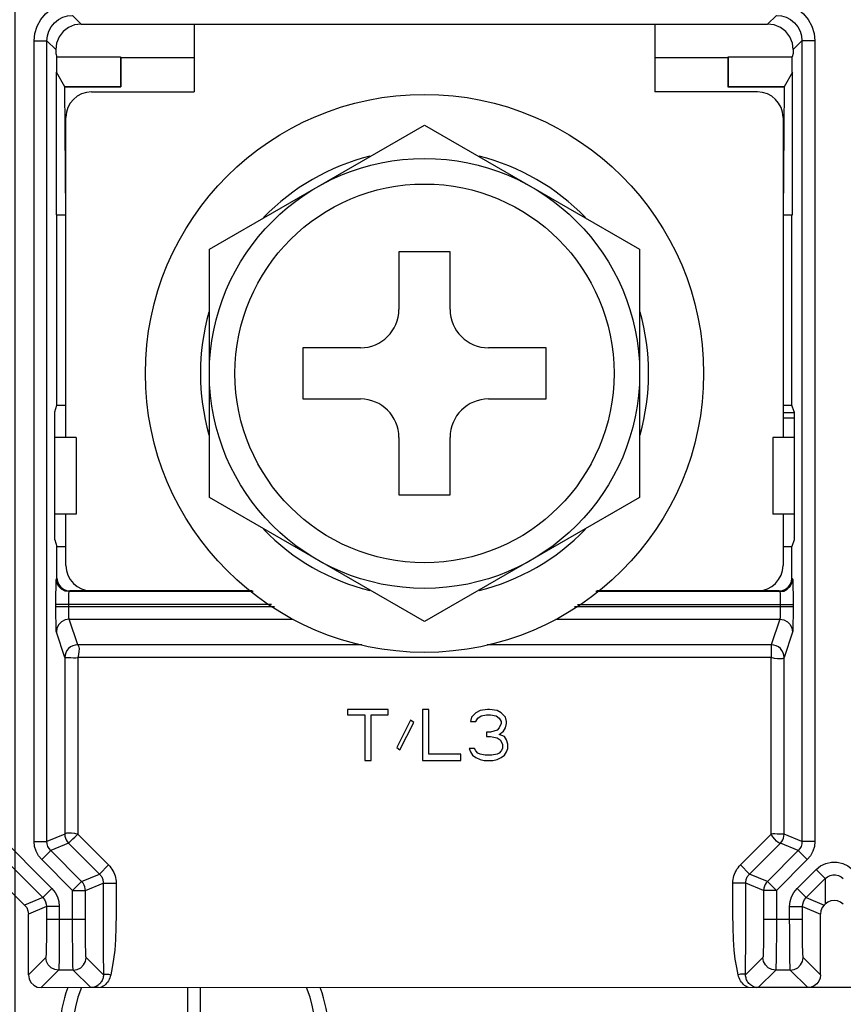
# Model space of a CAD drawing. Extents: x 30 to 410, y 34 to 287.
# Tile 30 of 50: x 224 to 236, y 58 to 74. Entities that reach past the tile are written whole.
import ezdxf

# ---------------------------------------------------------------- set-up
doc = ezdxf.new("R2010")
doc.units = 0
doc.header["$LTSCALE"] = 23.1
doc.layers.get('0').update_dxf_attribs({"linetype": 'CONTINUOUS'})
doc.layers.add('ALL_DIM', color=7, linetype='CONTINUOUS')
doc.dimstyles.get("Standard").update_dxf_attribs({"dimtxt": 2.5, "dimasz": 2.5, "dimexe": 1.25, "dimexo": 0.625, "dimtad": 1, "dimcen": 2.5, "dimazin": 3, "dimtfac": 1, "dimtmove": 0, "dimatfit": 3})

# ---------------------------------------------------------------- blocks, each defined once
blk = doc.blocks.new('_OPEN')
at = {"color": 0, "linetype": 'BYBLOCK'}
for p, q in [((0, 0), (-1, 0.25)), ((-1, -0.25), (0, 0)), ((-1, 0), (0, 0))]:
    blk.add_line(p, q, dxfattribs=at)
blk = doc.blocks.new('*D18')
at = {"layer": 'ALL_DIM', "color": 2, "linetype": 'CONTINUOUS'}
for p, q in [((204.244, 67.222), (204.244, 36.162)), ((268.244, 67.222), (268.244, 36.162)), ((204.244, 37.162), (236.244, 37.162)), ((268.244, 37.162), (236.244, 37.162))]:
    blk.add_line(p, q, dxfattribs=at)
at = {"layer": 'ALL_DIM', "color": 2, "linetype": 'CONTINUOUS', "xscale": 2, "yscale": 2, "zscale": 2, "rotation": 180}
blk.add_blockref('_OPEN', (204.244, 37.162), dxfattribs=at)
at = {"layer": 'ALL_DIM', "color": 2, "linetype": 'CONTINUOUS', "xscale": 2, "yscale": 2, "zscale": 2}
blk.add_blockref('_OPEN', (268.244, 37.162), dxfattribs=at)
blk = doc.blocks.new('*D20')
at = {"layer": 'ALL_DIM', "color": 2, "linetype": 'CONTINUOUS'}
for p, q in [((223.444, 82.422), (223.444, 42.034)), ((261.844, 82.422), (261.844, 42.034)), ((223.444, 43.034), (242.644, 43.034)), ((261.844, 43.034), (242.644, 43.034))]:
    blk.add_line(p, q, dxfattribs=at)
at = {"layer": 'ALL_DIM', "color": 2, "linetype": 'CONTINUOUS', "xscale": 2, "yscale": 2, "zscale": 2, "rotation": 180}
blk.add_blockref('_OPEN', (223.444, 43.034), dxfattribs=at)
at = {"layer": 'ALL_DIM', "color": 2, "linetype": 'CONTINUOUS', "xscale": 2, "yscale": 2, "zscale": 2}
blk.add_blockref('_OPEN', (261.844, 43.034), dxfattribs=at)
blk = doc.blocks.new('*D27')
at = {"layer": 'ALL_DIM', "color": 2, "linetype": 'CONTINUOUS'}
for p, q in [((192.244, 58.622), (192.244, 168.814)), ((242.664, 140.964), (242.664, 168.814)), ((192.244, 167.814), (217.454, 167.814)), ((242.664, 167.814), (217.454, 167.814))]:
    blk.add_line(p, q, dxfattribs=at)
at = {"layer": 'ALL_DIM', "color": 2, "linetype": 'CONTINUOUS', "xscale": 2, "yscale": 2, "zscale": 2, "rotation": 180}
blk.add_blockref('_OPEN', (192.244, 167.814), dxfattribs=at)
at = {"layer": 'ALL_DIM', "color": 2, "linetype": 'CONTINUOUS', "xscale": 2, "yscale": 2, "zscale": 2}
blk.add_blockref('_OPEN', (242.664, 167.814), dxfattribs=at)
blk = doc.blocks.new('*D31')
at = {"layer": 'ALL_DIM', "color": 2, "linetype": 'CONTINUOUS'}
for p, q in [((192.244, 58.622), (192.244, 181.99)), ((240.464, 175.772), (240.464, 181.99)), ((192.244, 180.99), (216.354, 180.99)), ((240.464, 180.99), (216.354, 180.99)), ((240.464, 150.964), (240.464, 173.764))]:
    blk.add_line(p, q, dxfattribs=at)
at = {"layer": 'ALL_DIM', "color": 2, "linetype": 'CONTINUOUS', "xscale": 2, "yscale": 2, "zscale": 2, "rotation": 180}
blk.add_blockref('_OPEN', (192.244, 180.99), dxfattribs=at)
at = {"layer": 'ALL_DIM', "color": 2, "linetype": 'CONTINUOUS', "xscale": 2, "yscale": 2, "zscale": 2}
blk.add_blockref('_OPEN', (240.464, 180.99), dxfattribs=at)
blk = doc.blocks.new('*D32')
at = {"layer": 'ALL_DIM', "color": 2, "linetype": 'CONTINUOUS'}
for p, q in [((192.244, 58.622), (192.244, 175.718)), ((241.664, 168.795), (241.664, 175.718)), ((192.244, 174.718), (216.954, 174.718)), ((241.664, 174.718), (216.954, 174.718)), ((241.664, 145.164), (241.664, 166.718))]:
    blk.add_line(p, q, dxfattribs=at)
at = {"layer": 'ALL_DIM', "color": 2, "linetype": 'CONTINUOUS', "xscale": 2, "yscale": 2, "zscale": 2, "rotation": 180}
blk.add_blockref('_OPEN', (192.244, 174.718), dxfattribs=at)
at = {"layer": 'ALL_DIM', "color": 2, "linetype": 'CONTINUOUS', "xscale": 2, "yscale": 2, "zscale": 2}
blk.add_blockref('_OPEN', (241.664, 174.718), dxfattribs=at)
blk = doc.blocks.new('*D35')
at = {"layer": 'ALL_DIM', "color": 2, "linetype": 'CONTINUOUS'}
for p, q in [((192.244, 58.622), (192.244, 188.933)), ((270.352, 140.964), (270.352, 188.933)), ((192.244, 187.933), (231.298, 187.933)), ((270.352, 187.933), (231.298, 187.933))]:
    blk.add_line(p, q, dxfattribs=at)
at = {"layer": 'ALL_DIM', "color": 2, "linetype": 'CONTINUOUS', "xscale": 2, "yscale": 2, "zscale": 2, "rotation": 180}
blk.add_blockref('_OPEN', (192.244, 187.933), dxfattribs=at)
at = {"layer": 'ALL_DIM', "color": 2, "linetype": 'CONTINUOUS', "xscale": 2, "yscale": 2, "zscale": 2}
blk.add_blockref('_OPEN', (270.352, 187.933), dxfattribs=at)
blk = doc.blocks.new('*D36')
at = {"layer": 'ALL_DIM', "color": 2, "linetype": 'CONTINUOUS'}
for p, q in [((192.244, 58.622), (192.244, 195.218)), ((269.336, 189.039), (269.336, 195.218)), ((192.244, 194.218), (230.79, 194.218)), ((269.336, 194.218), (230.79, 194.218)), ((269.336, 145.028), (269.336, 186.861))]:
    blk.add_line(p, q, dxfattribs=at)
at = {"layer": 'ALL_DIM', "color": 2, "linetype": 'CONTINUOUS', "xscale": 2, "yscale": 2, "zscale": 2, "rotation": 180}
blk.add_blockref('_OPEN', (192.244, 194.218), dxfattribs=at)
at = {"layer": 'ALL_DIM', "color": 2, "linetype": 'CONTINUOUS', "xscale": 2, "yscale": 2, "zscale": 2}
blk.add_blockref('_OPEN', (269.336, 194.218), dxfattribs=at)
blk = doc.blocks.new('*D39')
at = {"layer": 'ALL_DIM', "color": 2, "linetype": 'CONTINUOUS'}
for p, q in [((243.664, 139.964), (305.321, 139.964)), ((304.321, 139.964), (304.321, 98.793)), ((304.321, 57.622), (304.321, 98.793)), ((193.244, 57.622), (305.321, 57.622))]:
    blk.add_line(p, q, dxfattribs=at)
at = {"layer": 'ALL_DIM', "color": 2, "linetype": 'CONTINUOUS', "xscale": 2, "yscale": 2, "zscale": 2}
for p, rotation in [((304.321, 139.964), 90), ((304.321, 57.622), 270)]:
    blk.add_blockref('_OPEN', p, dxfattribs=dict(at, rotation=rotation))

msp = doc.modelspace()

# ---------------------------------------------------------------- linework, layer by layer
at = {"color": 7, "linetype": 'CONTINUOUS'}
for p, q in [((224.347, 73.818), (224.483, 73.682)), ((235.341, 73.818), (235.204, 73.682)), ((224.483, 73.682), (235.204, 73.682)), ((226.244, 73.682), (226.244, 72.622)), ((233.444, 73.682), (233.444, 72.622)), ((223.747, 73.418), (223.947, 73.418)), ((223.747, 60.906), (223.747, 73.418)), ((223.947, 73.418), (224.084, 73.282)), ((223.947, 60.906), (223.947, 73.418)), ((235.74, 73.418), (235.604, 73.282)), ((235.94, 73.418), (235.74, 73.418)), ((235.74, 73.418), (235.74, 60.906)), ((235.94, 73.418), (235.94, 60.906)), ((224.084, 73.282), (224.084, 73.222)), ((235.604, 73.282), (235.604, 73.222)), ((224.084, 73.222), (224.101, 73.169)), ((224.101, 73.169), (225.098, 73.169)), ((224.101, 72.931), (224.101, 73.169)), ((225.098, 73.169), (225.101, 73.159)), ((225.098, 73.169), (225.098, 72.705)), ((225.101, 73.159), (226.244, 73.159)), ((225.101, 73.159), (225.101, 72.702)), ((233.444, 73.159), (234.583, 73.159)), ((234.583, 73.159), (234.587, 73.169)), ((234.583, 73.159), (234.583, 72.702)), ((234.587, 73.169), (235.587, 73.169)), ((234.587, 73.169), (234.587, 72.705)), ((235.604, 73.222), (235.587, 73.169)), ((235.587, 72.931), (235.587, 73.169)), ((224.226, 72.702), (224.094, 72.931)), ((224.094, 70.702), (224.094, 72.931)), ((235.594, 72.931), (235.461, 72.702)), ((235.594, 70.702), (235.594, 72.931)), ((224.226, 72.705), (225.098, 72.705)), ((224.226, 72.702), (225.101, 72.702)), ((224.244, 70.702), (224.226, 72.702)), ((225.098, 72.705), (225.101, 72.702)), ((234.583, 72.702), (234.587, 72.705)), ((234.583, 72.702), (235.461, 72.702)), ((234.587, 72.705), (235.461, 72.705)), ((235.461, 72.702), (235.444, 70.702)), ((224.644, 72.622), (226.244, 72.622)), ((235.044, 72.622), (233.444, 72.622)), ((224.244, 67.222), (224.244, 72.222)), ((235.444, 72.222), (235.444, 67.222)), ((226.484, 70.161), (229.844, 72.101)), ((229.844, 72.101), (233.204, 70.161)), ((224.094, 70.702), (224.244, 70.702)), ((224.104, 67.726), (224.104, 70.702)), ((235.444, 70.702), (235.594, 70.702)), ((235.583, 67.726), (235.583, 70.702)), ((226.484, 66.282), (226.484, 70.161)), ((230.244, 70.122), (229.444, 70.122)), ((229.444, 70.122), (229.444, 69.222)), ((230.244, 69.222), (230.244, 70.122)), ((233.204, 70.161), (233.204, 66.282)), ((228.844, 68.622), (227.944, 68.622)), ((227.944, 68.622), (227.944, 67.822)), ((231.744, 68.622), (230.844, 68.622)), ((231.744, 67.822), (231.744, 68.622)), ((224.07, 67.622), (224.104, 67.726)), ((224.104, 67.726), (224.244, 67.726)), ((227.944, 67.822), (228.844, 67.822)), ((230.844, 67.822), (231.744, 67.822)), ((235.444, 67.726), (235.583, 67.726)), ((235.618, 67.622), (235.583, 67.726)), ((224.07, 65.622), (224.07, 67.622)), ((235.444, 67.609), (235.618, 67.609)), ((235.618, 67.622), (235.618, 65.622)), ((235.444, 67.529), (235.618, 67.529)), ((224.404, 67.222), (224.07, 67.222)), ((224.404, 67.222), (224.404, 66.022)), ((229.444, 67.222), (229.444, 66.322)), ((230.244, 66.322), (230.244, 67.222)), ((235.618, 67.222), (235.284, 67.222)), ((235.284, 67.222), (235.284, 66.022)), ((229.844, 64.342), (226.484, 66.282)), ((229.444, 66.322), (230.244, 66.322)), ((233.204, 66.282), (229.844, 64.342)), ((224.404, 66.022), (224.07, 66.022)), ((224.244, 65.222), (224.244, 66.022)), ((235.618, 66.022), (235.284, 66.022)), ((235.444, 66.022), (235.444, 65.222)), ((224.07, 65.622), (224.104, 65.517)), ((235.618, 65.622), (235.583, 65.517)), ((224.104, 65.517), (224.244, 65.517)), ((224.104, 65.022), (224.104, 65.517)), ((235.444, 65.517), (235.583, 65.517)), ((235.583, 65.022), (235.583, 65.517)), ((224.094, 65.011), (224.104, 65.022)), ((235.583, 65.022), (235.594, 65.011)), ((224.294, 64.811), (224.304, 64.822)), ((227.166, 64.811), (224.294, 64.811)), ((227.15, 64.822), (224.304, 64.822)), ((235.394, 64.811), (232.522, 64.811)), ((235.383, 64.822), (232.537, 64.822)), ((235.383, 64.822), (235.394, 64.811)), ((227.455, 64.611), (224.087, 64.611)), ((224.087, 64.579), (224.087, 64.611)), ((224.087, 64.579), (227.501, 64.579)), ((224.287, 64.579), (224.287, 64.611)), ((232.186, 64.579), (235.601, 64.579)), ((232.232, 64.611), (235.601, 64.611)), ((235.401, 64.611), (235.401, 64.579)), ((235.601, 64.611), (235.601, 64.579)), ((224.294, 64.38), (227.791, 64.38)), ((224.427, 63.98), (224.294, 64.38)), ((231.897, 64.38), (235.394, 64.38)), ((235.394, 64.38), (235.261, 63.98)), ((224.227, 63.78), (224.094, 64.18)), ((235.594, 64.18), (235.461, 63.78)), ((228.867, 63.98), (224.427, 63.98)), ((235.261, 63.98), (230.821, 63.98)), ((224.227, 63.78), (224.227, 61.022)), ((235.261, 63.78), (224.427, 63.78)), ((224.427, 63.78), (224.427, 61.022)), ((235.261, 61.022), (235.261, 63.78)), ((235.461, 61.022), (235.461, 63.78)), ((229.277, 62.97), (228.644, 62.97)), ((228.644, 62.97), (228.644, 62.885)), ((229.277, 62.885), (229.277, 62.97)), ((229.911, 62.97), (229.811, 62.97)), ((229.811, 62.97), (229.811, 62.17)), ((229.911, 62.272), (229.911, 62.97)), ((230.711, 62.953), (230.644, 62.919)), ((230.827, 62.97), (230.711, 62.953)), ((230.861, 62.97), (230.827, 62.97)), ((230.977, 62.953), (230.861, 62.97)), ((231.044, 62.919), (230.977, 62.953)), ((228.644, 62.885), (228.911, 62.885)), ((228.911, 62.885), (228.911, 62.17)), ((229.011, 62.885), (229.277, 62.885)), ((229.011, 62.17), (229.011, 62.885)), ((229.627, 62.8), (229.411, 62.374)), ((229.677, 62.766), (229.627, 62.8)), ((230.577, 62.851), (230.561, 62.783)), ((230.644, 62.919), (230.577, 62.851)), ((230.644, 62.783), (230.677, 62.834)), ((230.677, 62.834), (230.727, 62.868)), ((230.727, 62.868), (230.811, 62.885)), ((230.811, 62.885), (230.877, 62.885)), ((230.877, 62.885), (230.961, 62.868)), ((230.961, 62.868), (231.011, 62.834)), ((231.011, 62.834), (231.044, 62.783)), ((231.111, 62.851), (231.044, 62.919)), ((231.127, 62.783), (231.111, 62.851)), ((229.461, 62.34), (229.677, 62.766)), ((230.561, 62.783), (230.644, 62.783)), ((230.977, 62.647), (230.877, 62.613)), ((231.011, 62.681), (230.977, 62.647)), ((231.044, 62.749), (231.011, 62.681)), ((231.044, 62.783), (231.044, 62.749)), ((231.077, 62.63), (231.111, 62.681)), ((231.111, 62.681), (231.127, 62.749)), ((231.127, 62.749), (231.127, 62.783)), ((230.877, 62.613), (230.811, 62.613)), ((230.811, 62.613), (230.811, 62.545)), ((230.811, 62.545), (230.877, 62.545)), ((230.877, 62.545), (230.977, 62.528)), ((230.977, 62.528), (231.027, 62.494)), ((231.011, 62.579), (231.077, 62.63)), ((231.094, 62.545), (231.011, 62.579)), ((231.027, 62.494), (231.061, 62.426)), ((231.127, 62.494), (231.094, 62.545)), ((231.144, 62.426), (231.127, 62.494)), ((229.411, 62.374), (229.461, 62.34)), ((230.627, 62.357), (230.544, 62.357)), ((230.544, 62.357), (230.561, 62.306)), ((230.644, 62.323), (230.627, 62.357)), ((231.061, 62.357), (231.044, 62.323)), ((231.061, 62.426), (231.061, 62.357)), ((231.127, 62.306), (231.144, 62.357)), ((231.144, 62.357), (231.144, 62.426)), ((228.911, 62.17), (229.011, 62.17)), ((229.811, 62.17), (230.411, 62.17)), ((230.411, 62.272), (229.911, 62.272)), ((230.411, 62.17), (230.411, 62.272)), ((230.561, 62.306), (230.594, 62.255)), ((230.594, 62.255), (230.644, 62.221)), ((230.677, 62.289), (230.644, 62.323)), ((230.644, 62.221), (230.711, 62.187)), ((230.711, 62.272), (230.677, 62.289)), ((230.794, 62.255), (230.711, 62.272)), ((230.711, 62.187), (230.777, 62.17)), ((230.777, 62.17), (230.911, 62.17)), ((230.894, 62.255), (230.794, 62.255)), ((230.977, 62.272), (230.894, 62.255)), ((230.911, 62.17), (230.977, 62.187)), ((231.011, 62.289), (230.977, 62.272)), ((230.977, 62.187), (231.044, 62.221)), ((231.044, 62.323), (231.011, 62.289)), ((231.044, 62.221), (231.094, 62.255)), ((231.094, 62.255), (231.127, 62.306)), ((223.14, 61.054), (224.023, 60.172)), ((224.227, 61.022), (223.947, 60.906)), ((224.427, 61.022), (224.91, 60.539)), ((234.778, 60.539), (235.261, 61.022)), ((235.74, 60.906), (235.461, 61.022)), ((223.599, 59.913), (222.716, 60.796)), ((222.999, 60.913), (223.882, 60.03)), ((223.747, 60.906), (223.947, 60.906)), ((224.285, 60.88), (224.006, 60.764)), ((224.285, 60.88), (224.768, 60.397)), ((234.92, 60.397), (235.403, 60.88)), ((235.682, 60.764), (235.403, 60.88)), ((235.94, 60.906), (235.74, 60.906)), ((223.865, 60.623), (224.006, 60.764)), ((224.489, 60.282), (224.006, 60.764)), ((235.682, 60.764), (235.199, 60.282)), ((235.823, 60.623), (235.682, 60.764)), ((224.347, 60.14), (223.865, 60.623)), ((224.768, 60.397), (224.91, 60.539)), ((234.92, 60.397), (234.778, 60.539)), ((235.823, 60.623), (235.34, 60.14)), ((224.489, 60.282), (224.768, 60.397)), ((235.199, 60.282), (234.92, 60.397)), ((235.665, 60.172), (235.961, 60.468)), ((235.806, 60.03), (236.103, 60.327)), ((235.961, 60.468), (236.103, 60.327)), ((236.103, 60.327), (236.103, 59.927)), ((224.023, 60.172), (223.882, 60.03)), ((224.347, 60.14), (224.489, 60.282)), ((224.547, 60.14), (224.827, 60.256)), ((224.827, 60.256), (225.027, 60.256)), ((234.861, 60.256), (234.661, 60.256)), ((235.14, 60.14), (234.861, 60.256)), ((234.861, 60.006), (234.861, 60.256)), ((235.34, 60.14), (235.199, 60.282)), ((235.665, 60.172), (235.806, 60.03)), ((223.882, 60.03), (223.599, 59.913)), ((224.347, 60.14), (224.547, 60.14)), ((224.347, 59.694), (224.347, 60.14)), ((224.547, 59.694), (224.547, 60.14)), ((235.34, 60.14), (235.14, 60.14)), ((235.14, 60.14), (235.14, 59.694)), ((235.34, 60.14), (235.34, 59.694)), ((235.806, 60.03), (236.089, 59.913)), ((223.94, 59.889), (223.658, 59.772)), ((224.14, 59.889), (223.94, 59.889)), ((223.94, 59.889), (223.94, 59.694)), ((224.14, 59.889), (224.14, 59.694)), ((235.547, 59.889), (235.747, 59.889)), ((235.547, 59.694), (235.547, 59.889)), ((235.747, 59.889), (236.03, 59.772)), ((235.747, 59.694), (235.747, 59.889)), ((236.103, 59.927), (236.089, 59.913)), ((223.658, 58.822), (223.658, 59.772)), ((236.03, 58.822), (236.03, 59.772)), ((223.94, 59.694), (224.547, 59.694)), ((235.14, 59.694), (235.747, 59.694)), ((223.93, 59.094), (223.658, 58.822)), ((224.828, 58.824), (224.558, 59.094)), ((235.13, 59.094), (234.86, 58.824)), ((236.03, 58.822), (235.758, 59.094)), ((224.13, 58.894), (223.858, 58.622)), ((224.358, 58.894), (224.13, 58.894)), ((224.63, 58.622), (224.358, 58.894)), ((235.33, 58.894), (235.058, 58.622)), ((235.558, 58.894), (235.33, 58.894)), ((235.83, 58.622), (235.558, 58.894)), ((235.022, 58.621), (223.858, 58.622)), ((224.665, 58.622), (224.63, 58.622)), ((224.754, 58.622), (224.665, 58.622)), ((226.144, 58.622), (226.144, 57.722)), ((226.344, 57.722), (226.344, 58.622)), ((235.058, 58.622), (235.022, 58.621)), ((247.822, 58.621), (235.058, 58.622))]:
    msp.add_line(p, q, dxfattribs=at)
for points in [[(223.747, 73.418), (223.759, 73.535), (223.793, 73.648), (223.849, 73.752), (223.923, 73.842), (224.014, 73.917), (224.117, 73.972), (224.23, 74.006), (224.347, 74.018)], [(235.341, 74.018), (235.458, 74.007), (235.57, 73.972), (235.674, 73.917), (235.765, 73.842), (235.839, 73.752), (235.895, 73.648), (235.929, 73.536), (235.94, 73.418)], [(223.947, 73.418), (223.955, 73.496), (223.978, 73.571), (224.015, 73.64), (224.064, 73.701), (224.125, 73.751), (224.194, 73.788), (224.269, 73.81), (224.347, 73.818)], [(235.341, 73.818), (235.419, 73.81), (235.494, 73.788), (235.563, 73.751), (235.623, 73.701), (235.673, 73.64), (235.71, 73.571), (235.733, 73.496), (235.74, 73.418)], [(224.483, 73.682), (224.38, 73.668), (224.284, 73.628), (224.201, 73.565), (224.137, 73.482), (224.097, 73.385), (224.084, 73.282)], [(235.604, 73.282), (235.591, 73.385), (235.551, 73.482), (235.487, 73.565), (235.404, 73.628), (235.308, 73.668), (235.204, 73.682)], [(224.087, 64.611), (224.087, 64.699), (224.088, 64.783), (224.089, 64.858), (224.09, 64.921), (224.091, 64.969), (224.092, 65), (224.094, 65.011)], [(224.294, 64.811), (224.232, 64.821), (224.176, 64.849), (224.132, 64.893), (224.104, 64.949), (224.094, 65.011)], [(224.104, 65.022), (224.111, 64.97), (224.131, 64.922), (224.163, 64.88), (224.204, 64.848), (224.253, 64.828), (224.304, 64.822)], [(235.383, 64.822), (235.435, 64.828), (235.483, 64.848), (235.525, 64.88), (235.557, 64.922), (235.577, 64.97), (235.583, 65.022)], [(235.394, 64.811), (235.456, 64.821), (235.511, 64.849), (235.556, 64.893), (235.584, 64.949), (235.594, 65.011)], [(235.594, 65.011), (235.595, 65), (235.597, 64.969), (235.598, 64.921), (235.599, 64.858), (235.6, 64.783), (235.601, 64.699), (235.601, 64.611)], [(224.287, 64.611), (224.287, 64.655), (224.288, 64.697), (224.289, 64.735), (224.29, 64.766), (224.291, 64.79), (224.292, 64.805), (224.294, 64.811)], [(235.394, 64.811), (235.395, 64.805), (235.397, 64.79), (235.398, 64.766), (235.399, 64.735), (235.4, 64.697), (235.401, 64.655), (235.401, 64.611)], [(224.094, 64.18), (224.092, 64.194), (224.091, 64.226), (224.09, 64.274), (224.089, 64.337), (224.088, 64.411), (224.087, 64.493), (224.087, 64.579)], [(224.294, 64.38), (224.292, 64.386), (224.291, 64.402), (224.29, 64.427), (224.289, 64.458), (224.288, 64.495), (224.287, 64.536), (224.287, 64.579)], [(235.401, 64.579), (235.401, 64.536), (235.4, 64.495), (235.399, 64.458), (235.398, 64.427), (235.397, 64.402), (235.396, 64.386), (235.394, 64.38)], [(235.601, 64.579), (235.601, 64.493), (235.6, 64.411), (235.599, 64.337), (235.598, 64.274), (235.597, 64.226), (235.596, 64.194), (235.594, 64.18)], [(224.294, 64.38), (224.232, 64.37), (224.176, 64.341), (224.132, 64.297), (224.104, 64.241), (224.094, 64.18)], [(235.394, 64.38), (235.456, 64.37), (235.512, 64.341), (235.556, 64.297), (235.584, 64.241), (235.594, 64.18)], [(224.427, 63.98), (224.388, 63.976), (224.35, 63.965), (224.316, 63.946), (224.285, 63.921), (224.26, 63.891), (224.242, 63.857), (224.231, 63.819), (224.227, 63.78)], [(224.427, 63.98), (224.437, 63.971), (224.445, 63.949), (224.449, 63.916), (224.447, 63.874), (224.44, 63.828), (224.427, 63.78)], [(235.261, 63.98), (235.261, 63.884), (235.259, 63.845), (235.259, 63.809), (235.261, 63.78)], [(235.461, 63.78), (235.457, 63.819), (235.446, 63.857), (235.427, 63.891), (235.402, 63.922), (235.372, 63.946), (235.338, 63.965), (235.3, 63.976), (235.261, 63.98)], [(224.227, 63.78), (224.32, 63.78), (224.36, 63.779), (224.397, 63.778), (224.427, 63.78)], [(235.461, 63.78), (235.453, 63.771), (235.432, 63.763), (235.399, 63.76), (235.358, 63.761), (235.31, 63.768), (235.261, 63.78)], [(224.227, 61.022), (224.235, 61.032), (224.256, 61.04), (224.289, 61.044), (224.331, 61.042), (224.378, 61.035), (224.427, 61.022)], [(224.227, 61.022), (224.229, 60.99), (224.237, 60.96), (224.249, 60.931), (224.265, 60.904), (224.285, 60.88)], [(224.285, 60.88), (224.352, 60.946), (224.381, 60.973), (224.408, 60.999), (224.427, 61.022)], [(235.461, 61.022), (235.386, 61.022), (235.352, 61.022), (235.317, 61.024), (235.286, 61.024), (235.261, 61.022)], [(235.403, 60.88), (235.39, 60.879), (235.37, 60.889), (235.344, 60.909), (235.316, 60.94), (235.287, 60.978), (235.261, 61.022)], [(235.403, 60.88), (235.423, 60.904), (235.439, 60.931), (235.451, 60.96), (235.459, 60.99), (235.461, 61.022)], [(223.865, 60.623), (223.815, 60.684), (223.778, 60.753), (223.755, 60.828), (223.747, 60.906)], [(224.006, 60.764), (223.981, 60.795), (223.963, 60.829), (223.951, 60.867), (223.947, 60.906)], [(235.74, 60.906), (235.737, 60.867), (235.725, 60.829), (235.707, 60.795), (235.682, 60.764)], [(235.94, 60.906), (235.933, 60.828), (235.91, 60.753), (235.873, 60.684), (235.823, 60.623)], [(224.91, 60.539), (224.929, 60.518), (224.947, 60.496), (224.963, 60.472), (224.978, 60.448), (224.991, 60.422), (225.001, 60.396), (225.011, 60.369), (225.018, 60.341), (225.023, 60.313), (225.026, 60.284), (225.027, 60.256)], [(234.661, 60.256), (234.662, 60.284), (234.665, 60.313), (234.67, 60.341), (234.677, 60.369), (234.686, 60.396), (234.697, 60.422), (234.71, 60.447), (234.725, 60.472), (234.741, 60.495), (234.759, 60.518), (234.778, 60.539)], [(235.961, 60.468), (236.031, 60.524), (236.112, 60.563), (236.199, 60.583), (236.289, 60.583), (236.376, 60.563), (236.457, 60.524), (236.527, 60.468)], [(224.768, 60.397), (224.778, 60.387), (224.787, 60.376), (224.795, 60.364), (224.802, 60.352), (224.809, 60.339), (224.814, 60.326), (224.819, 60.312), (224.822, 60.298), (224.825, 60.284), (224.826, 60.27), (224.827, 60.256)], [(234.861, 60.256), (234.862, 60.27), (234.863, 60.284), (234.866, 60.298), (234.869, 60.312), (234.874, 60.326), (234.879, 60.339), (234.886, 60.352), (234.893, 60.364), (234.901, 60.376), (234.91, 60.387), (234.92, 60.397)], [(236.103, 60.327), (236.138, 60.355), (236.178, 60.374), (236.222, 60.384), (236.266, 60.384), (236.31, 60.374), (236.35, 60.355), (236.385, 60.327)], [(224.023, 60.172), (224.073, 60.111), (224.11, 60.042), (224.133, 59.967), (224.14, 59.889)], [(224.547, 60.14), (224.545, 60.167), (224.539, 60.196), (224.528, 60.226), (224.511, 60.255), (224.489, 60.282)], [(224.827, 60.256), (224.827, 60.006), (224.827, 59.563)], [(225.027, 60.256), (225.027, 60.006), (225.027, 59.774), (225.024, 59.563), (225.017, 59.374), (225.005, 59.209), (224.988, 59.065), (224.968, 58.938), (224.944, 58.824)], [(234.744, 58.824), (234.72, 58.938), (234.699, 59.065), (234.683, 59.209), (234.671, 59.374), (234.664, 59.563), (234.661, 59.774), (234.661, 60.006), (234.661, 60.256)], [(235.199, 60.282), (235.181, 60.261), (235.165, 60.236), (235.152, 60.208), (235.144, 60.175), (235.14, 60.14)], [(235.547, 59.889), (235.555, 59.967), (235.578, 60.042), (235.615, 60.111), (235.665, 60.172)], [(223.882, 60.03), (223.907, 60), (223.925, 59.965), (223.937, 59.928), (223.94, 59.889)], [(235.747, 59.889), (235.751, 59.928), (235.763, 59.965), (235.781, 60), (235.806, 60.03)], [(223.599, 59.913), (223.631, 59.872), (223.651, 59.823), (223.658, 59.772)], [(234.86, 58.824), (234.86, 58.938), (234.86, 59.065), (234.861, 59.209), (234.861, 59.374), (234.861, 59.563), (234.861, 60.006)], [(236.089, 59.913), (236.057, 59.872), (236.037, 59.823), (236.03, 59.772)], [(236.385, 59.927), (236.344, 59.959), (236.296, 59.979), (236.244, 59.985), (236.192, 59.979), (236.144, 59.959), (236.103, 59.927)], [(223.94, 59.694), (223.94, 59.578), (223.94, 59.467), (223.939, 59.364), (223.937, 59.273), (223.936, 59.199), (223.934, 59.143), (223.932, 59.107), (223.93, 59.094)], [(224.14, 59.694), (224.14, 59.54), (224.14, 59.391), (224.139, 59.254), (224.137, 59.133), (224.136, 59.034), (224.134, 58.959), (224.132, 58.912), (224.13, 58.894)], [(224.358, 58.894), (224.356, 58.912), (224.354, 58.959), (224.352, 59.034), (224.35, 59.133), (224.349, 59.254), (224.348, 59.391), (224.348, 59.54), (224.347, 59.694)], [(224.558, 59.094), (224.556, 59.107), (224.554, 59.143), (224.552, 59.199), (224.55, 59.273), (224.549, 59.364), (224.548, 59.467), (224.548, 59.578), (224.547, 59.694)], [(224.827, 59.563), (224.827, 59.374), (224.827, 59.209), (224.827, 59.065), (224.828, 58.938), (224.828, 58.824)], [(235.14, 59.694), (235.14, 59.578), (235.14, 59.467), (235.139, 59.364), (235.137, 59.273), (235.136, 59.199), (235.134, 59.143), (235.132, 59.107), (235.13, 59.094)], [(235.34, 59.694), (235.34, 59.54), (235.34, 59.391), (235.339, 59.254), (235.337, 59.133), (235.336, 59.034), (235.334, 58.959), (235.332, 58.912), (235.33, 58.894)], [(235.558, 58.894), (235.556, 58.912), (235.554, 58.959), (235.552, 59.034), (235.55, 59.133), (235.549, 59.254), (235.548, 59.391), (235.548, 59.54), (235.547, 59.694)], [(235.758, 59.094), (235.756, 59.107), (235.754, 59.143), (235.752, 59.199), (235.75, 59.273), (235.749, 59.364), (235.748, 59.467), (235.748, 59.578), (235.747, 59.694)], [(224.13, 58.894), (224.068, 58.904), (224.013, 58.932), (223.968, 58.977), (223.94, 59.032), (223.93, 59.094)], [(224.358, 58.894), (224.419, 58.904), (224.475, 58.932), (224.519, 58.977), (224.548, 59.032), (224.558, 59.094)], [(235.33, 58.894), (235.268, 58.904), (235.213, 58.932), (235.168, 58.977), (235.14, 59.032), (235.13, 59.094)], [(235.558, 58.894), (235.619, 58.904), (235.675, 58.932), (235.719, 58.977), (235.748, 59.032), (235.758, 59.094)], [(223.658, 58.822), (223.667, 58.76), (223.696, 58.704), (223.74, 58.66), (223.796, 58.631), (223.858, 58.622)], [(224.828, 58.824), (224.828, 58.807), (224.826, 58.791), (224.823, 58.776), (224.819, 58.761), (224.814, 58.747), (224.807, 58.733), (224.8, 58.719), (224.791, 58.706), (224.781, 58.693), (224.771, 58.681), (224.759, 58.67), (224.746, 58.66)], [(224.944, 58.824), (224.937, 58.797), (224.928, 58.773), (224.918, 58.75), (224.906, 58.728), (224.893, 58.708), (224.879, 58.69), (224.863, 58.672), (224.845, 58.657), (224.826, 58.643), (224.806, 58.631), (224.785, 58.622)], [(224.828, 58.824), (224.834, 58.83), (224.851, 58.834), (224.877, 58.834), (224.909, 58.83), (224.944, 58.824)], [(234.86, 58.824), (234.853, 58.83), (234.837, 58.834), (234.811, 58.834), (234.779, 58.83), (234.744, 58.824)], [(234.903, 58.622), (234.882, 58.631), (234.862, 58.643), (234.843, 58.657), (234.825, 58.672), (234.809, 58.69), (234.794, 58.708), (234.781, 58.728), (234.77, 58.75), (234.76, 58.773), (234.751, 58.797), (234.744, 58.824)], [(234.937, 58.664), (234.924, 58.675), (234.912, 58.687), (234.901, 58.7), (234.891, 58.714), (234.883, 58.728), (234.876, 58.743), (234.87, 58.758), (234.866, 58.774), (234.862, 58.79), (234.86, 58.806), (234.86, 58.824)], [(236.03, 58.822), (236.023, 58.77), (236.003, 58.722), (235.972, 58.68), (235.93, 58.648), (235.882, 58.628), (235.83, 58.622)], [(224.717, 58.642), (224.701, 58.635), (224.685, 58.63), (224.667, 58.625), (224.649, 58.623), (224.63, 58.622)], [(224.746, 58.66), (224.732, 58.65), (224.717, 58.642)], [(235.058, 58.622), (235.038, 58.623), (235.019, 58.626), (235, 58.63), (234.983, 58.637), (234.967, 58.644), (234.951, 58.653), (234.937, 58.664)]]:
    msp.add_lwpolyline(points, dxfattribs=at)
for radius in [4.36, 3.36, 2.96]:
    msp.add_circle((229.844, 68.222), radius, dxfattribs=at)
for centre, radius, start, end in [((224.644, 72.222), 0.4, 90, 180), ((235.044, 72.222), 0.4, 0, 90), ((229.844, 68.222), 3.5, 104.1203, 135.8813), ((229.844, 68.222), 3.5, 44.1187, 75.8797), ((229.844, 68.222), 3.5, 164.1187, 195.8813), ((228.844, 69.222), 0.6, 270, 360), ((230.844, 69.222), 0.6, 180, 270), ((229.844, 68.222), 3.5, 344.1187, 15.8813), ((228.844, 67.222), 0.6, 0, 90), ((230.844, 67.222), 0.6, 90, 180), ((229.844, 68.222), 3.5, 224.1187, 255.8797), ((229.844, 68.222), 3.5, 284.1203, 315.8813), ((224.644, 65.222), 0.4, 180, 270), ((235.044, 65.222), 0.4, 270, 360), ((226.244, 57.902), 2.1, 159.8486, 20.1514), ((226.244, 57.902), 1.9, 157.6696, 22.3304)]:
    msp.add_arc(centre, radius, start, end, dxfattribs=at)

# ---------------------------------------------------------------- dimensions: what is measured, and where the dimension line sits
at = {"layer": 'ALL_DIM', "color": 2, "linetype": 'CONTINUOUS'}
for base, p1, p2, angle, picture, middle in [((192.244, 194.218), (269.336, 145.028), (192.244, 58.622), 180, '*D36', (225.606, 194.918)), ((192.244, 187.933), (270.352, 140.964), (192.244, 58.622), 180, '*D35', (225.263, 188.633)), ((192.244, 180.99), (240.464, 150.964), (192.244, 58.622), 180, '*D31', (213.018, 181.69)), ((192.244, 174.718), (241.664, 145.164), (192.244, 58.622), 180, '*D32', (213.018, 175.418)), ((304.321, 139.964), (193.244, 57.622), (243.664, 139.964), 90, '*D39', (303.621, 94.811)), ((204.244, 37.162), (268.244, 67.222), (204.244, 67.222), 180, '*D18', (224.651, 37.862))]:
    dim = msp.add_linear_dim(base=base, p1=p1, p2=p2, angle=angle, dimstyle='Standard', dxfattribs=at)
    dim.commit()
    dim.dimension.update_dxf_attribs({"geometry": picture, "text_midpoint": middle, "dimtype": 128})
for base, p1, p2, picture, middle in [((242.664, 167.814), (192.244, 58.622), (242.664, 140.964), '*D27', (213.148, 168.514)), ((261.844, 43.034), (223.444, 82.422), (261.844, 82.422), '*D20', (232.112, 43.734))]:
    dim = msp.add_linear_dim(base=base, p1=p1, p2=p2, dimstyle='Standard', dxfattribs=at)
    dim.commit()
    dim.dimension.update_dxf_attribs({"geometry": picture, "text_midpoint": middle, "dimtype": 128})

doc.saveas('drawing.dxf')
